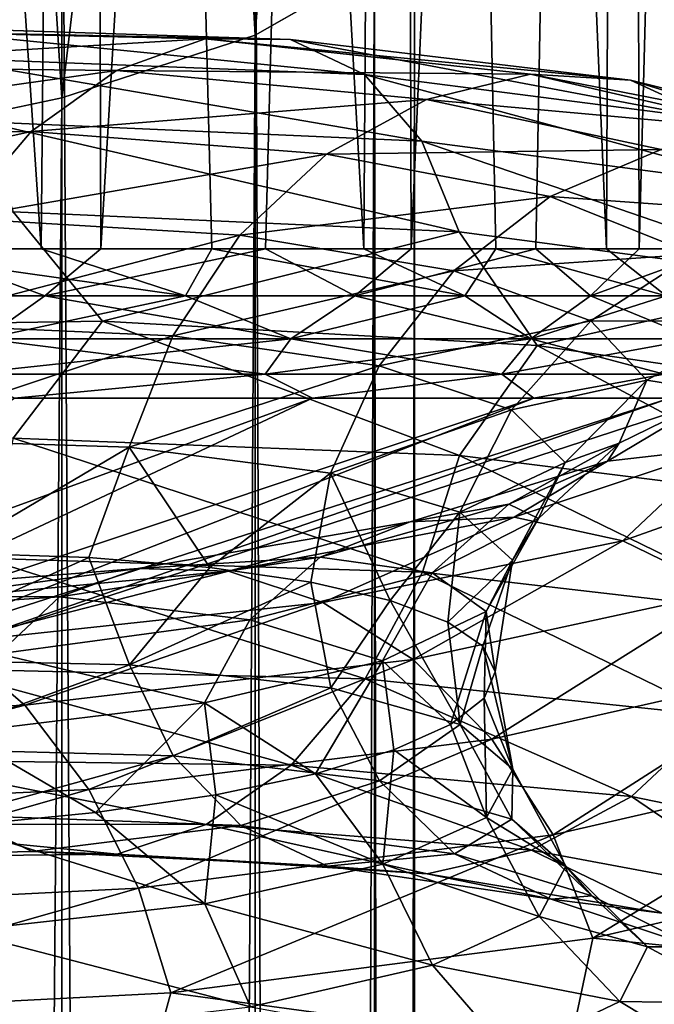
# Model space of a CAD drawing. Header units: metres. Extents: x -40 to 117, y -433 to 89.
# Tile 229 of 256: x 10.55 to 14.49, y -129.7 to -123.58. Entities that reach past the tile are written whole.
import ezdxf

# ---------------------------------------------------------------- set-up
doc = ezdxf.new("R2010")
doc.units = ezdxf.units.M
doc.layers.add('solid_506114_24501146_02', color=7, linetype='CONTINUOUS')

msp = doc.modelspace()

# ---------------------------------------------------------------- linework, layer by layer
at = {"layer": 'solid_506114_24501146_02'}
for points in [[(10.679726, -125.00428, 395.233582), (10.960139, -94.300003, 394.960175), (8.61132, -94.300003, 396.887787)], [(9.514337, -125.00428, 396.236328), (10.679726, -125.00428, 395.233582), (8.61132, -94.300003, 396.887787)], [(8.692582, -125.00428, 371.16687), (8.61132, -94.300003, 371.112213), (10.960139, -94.300003, 373.039825)], [(9.921135, -125.00428, 372.091125), (8.692582, -125.00428, 371.16687), (10.960139, -94.300003, 373.039825)], [(11.052084, -125.00428, 373.132538), (9.921135, -125.00428, 372.091125), (10.960139, -94.300003, 373.039825)], [(10.679726, -125.00428, 395.233582), (11.740047, -125.00428, 394.120331), (10.960139, -94.300003, 394.960175)], [(12.684867, -125.00428, 392.907532), (12.887769, -94.300003, 392.611359), (10.960139, -94.300003, 394.960175)], [(11.740047, -125.00428, 394.120331), (12.684867, -125.00428, 392.907532), (10.960139, -94.300003, 394.960175)], [(11.052084, -125.00428, 373.132538), (10.960139, -94.300003, 373.039825), (12.887768, -94.300003, 375.388641)], [(12.074302, -125.00428, 374.280884), (11.052084, -125.00428, 373.132538), (12.887768, -94.300003, 375.388641)], [(12.977732, -125.00428, 375.524841), (12.074302, -125.00428, 374.280884), (12.887768, -94.300003, 375.388641)], [(12.684867, -125.00428, 392.907532), (13.504894, -125.00428, 391.607086), (12.887769, -94.300003, 392.611359)], [(12.977732, -125.00428, 375.524841), (12.887768, -94.300003, 375.388641), (14.320136, -94.300003, 378.06842)], [(14.19206, -125.00428, 390.231812), (14.320136, -94.300003, 389.93158), (12.887769, -94.300003, 392.611359)], [(13.504894, -125.00428, 391.607086), (14.19206, -125.00428, 390.231812), (12.887769, -94.300003, 392.611359)], [(13.753486, -125.00428, 376.852173), (12.977732, -125.00428, 375.524841), (14.320136, -94.300003, 378.06842)], [(14.393932, -125.00428, 378.249817), (13.753486, -125.00428, 376.852173), (14.320136, -94.300003, 378.06842)], [(14.19206, -125.00428, 390.231812), (14.739602, -125.00428, 388.795227), (14.320136, -94.300003, 389.93158)], [(15.142136, -125.00428, 387.311462), (15.202174, -94.300003, 387.023895), (14.320136, -94.300003, 389.93158)], [(14.739602, -125.00428, 388.795227), (15.142136, -125.00428, 387.311462), (14.320136, -94.300003, 389.93158)], [(14.393932, -125.00428, 378.249817), (14.320136, -94.300003, 378.06842), (15.202174, -94.300003, 380.976105)], [(14.892771, -125.00428, 379.704041), (14.393932, -125.00428, 378.249817), (15.202174, -94.300003, 380.976105)], [(12.010434, -123.678047, 235.284348), (11.637123, -117.120247, 233.749664), (12.503734, -117.026871, 235.984695)], [(12.750209, -123.25457, 237.686005), (12.010434, -123.678047, 235.284348), (12.503734, -117.026871, 235.984695)], [(10.809105, -124.068329, 233.070969), (10.374224, -117.205383, 231.711792), (11.637123, -117.120247, 233.749664)], [(12.010434, -123.678047, 235.284348), (10.809105, -124.068329, 233.070969), (11.637123, -117.120247, 233.749664)], [(10.809105, -124.068329, 233.070969), (9.192389, -124.410408, 231.13092), (10.374224, -117.205383, 231.711792)], [(10.809105, -316.35498, 281.643951), (10.809105, -121.560013, 247.296341), (9.192389, -121.217926, 249.236389)], [(9.192389, -316.012909, 283.583984), (10.809105, -316.35498, 281.643951), (9.192389, -121.217926, 249.236389)], [(12.010434, -316.74527, 279.430573), (12.010434, -121.950287, 245.082962), (10.809105, -121.560013, 247.296341)], [(10.809105, -316.35498, 281.643951), (12.010434, -316.74527, 279.430573), (10.809105, -121.560013, 247.296341)], [(12.750209, -317.168732, 277.0289), (12.750209, -122.373764, 242.68129), (12.010434, -121.950287, 245.082962)], [(12.010434, -316.74527, 279.430573), (12.750209, -317.168732, 277.0289), (12.010434, -121.950287, 245.082962)], [(13, -317.609131, 274.53125), (13, -122.814171, 240.183655), (12.750209, -122.373764, 242.68129)], [(12.750209, -317.168732, 277.0289), (13, -317.609131, 274.53125), (12.750209, -122.373764, 242.68129)], [(12.750209, -318.04953, 272.03363), (12.750209, -123.25457, 237.686005), (13, -122.814171, 240.183655)], [(13, -317.609131, 274.53125), (12.750209, -318.04953, 272.03363), (13, -122.814171, 240.183655)], [(12.010434, -318.473022, 269.631958), (12.010434, -123.678047, 235.284348), (12.750209, -123.25457, 237.686005)], [(12.750209, -318.04953, 272.03363), (12.010434, -318.473022, 269.631958), (12.750209, -123.25457, 237.686005)], [(9.257692, -123.645798, 993.620361), (9.67621, -123.621429, 994.277649), (12.228808, -123.704956, 992.085632)], [(9.67621, -123.621429, 994.277649), (10.039772, -123.818047, 994.928467), (12.688278, -123.922974, 992.662292)], [(12.228808, -123.704956, 992.085632), (9.67621, -123.621429, 994.277649), (12.688278, -123.922974, 992.662292)], [(8.820664, -123.873169, 993.008606), (9.257692, -123.645798, 993.620361), (11.699885, -123.701744, 991.513611)], [(11.699885, -123.701744, 991.513611), (9.257692, -123.645798, 993.620361), (12.228808, -123.704956, 992.085632)], [(10.809105, -318.863312, 267.418579), (10.809105, -124.068329, 233.070969), (12.010434, -123.678047, 235.284348)], [(12.010434, -318.473022, 269.631958), (10.809105, -318.863312, 267.418579), (12.010434, -123.678047, 235.284348)], [(11.147569, -123.898109, 990.990784), (8.820664, -123.873169, 993.008606), (11.699885, -123.701744, 991.513611)], [(11.147569, -123.898109, 990.990784), (11.699885, -123.701744, 991.513611), (13.720885, -123.920593, 989.011353)], [(11.699885, -123.701744, 991.513611), (12.228808, -123.704956, 992.085632), (14.341173, -123.958328, 989.480225)], [(13.720885, -123.920593, 989.011353), (11.699885, -123.701744, 991.513611), (14.341173, -123.958328, 989.480225)], [(12.228808, -123.704956, 992.085632), (12.688278, -123.922974, 992.662292), (14.880011, -124.203278, 989.966858)], [(14.341173, -123.958328, 989.480225), (12.228808, -123.704956, 992.085632), (14.880011, -124.203278, 989.966858)], [(10.039772, -123.818047, 994.928467), (10.32263, -124.217171, 995.523987), (13.045754, -124.335732, 993.19989)], [(12.688278, -123.922974, 992.662292), (10.039772, -123.818047, 994.928467), (13.045754, -124.335732, 993.19989)], [(8.402482, -124.282471, 992.49408), (8.820664, -123.873169, 993.008606), (11.147569, -123.898109, 990.990784)], [(10.619069, -124.275887, 990.56134), (8.402482, -124.282471, 992.49408), (11.147569, -123.898109, 990.990784)], [(10.619069, -124.275887, 990.56134), (11.147569, -123.898109, 990.990784), (13.073163, -124.0783, 988.596008)], [(13.073163, -124.0783, 988.596008), (11.147569, -123.898109, 990.990784), (13.720885, -123.920593, 989.011353)], [(12.688278, -123.922974, 992.662292), (13.045754, -124.335732, 993.19989), (15.299235, -124.633415, 990.434021)], [(14.880011, -124.203278, 989.966858), (12.688278, -123.922974, 992.662292), (15.299235, -124.633415, 990.434021)], [(13.073163, -124.0783, 988.596008), (13.720885, -123.920593, 989.011353), (15.250349, -124.27494, 986.197021)], [(13.720885, -123.920593, 989.011353), (14.341173, -123.958328, 989.480225), (15.93978, -124.352982, 986.548584)], [(15.250349, -124.27494, 986.197021), (13.720885, -123.920593, 989.011353), (15.93978, -124.352982, 986.548584)], [(14.341173, -123.958328, 989.480225), (14.880011, -124.203278, 989.966858), (16.538681, -124.629486, 986.932739)], [(15.93978, -124.352982, 986.548584), (14.341173, -123.958328, 989.480225), (16.538681, -124.629486, 986.932739)], [(9.192389, -319.205383, 265.478516), (9.192389, -124.410408, 231.13092), (10.809105, -124.068329, 233.070969)], [(10.809105, -318.863312, 267.418579), (9.192389, -319.205383, 265.478516), (10.809105, -124.068329, 233.070969)], [(12.453373, -124.416878, 988.269287), (10.619069, -124.275887, 990.56134), (13.073163, -124.0783, 988.596008)], [(12.453373, -124.416878, 988.269287), (13.073163, -124.0783, 988.596008), (14.530426, -124.387627, 985.903809)], [(14.530426, -124.387627, 985.903809), (13.073163, -124.0783, 988.596008), (15.250349, -124.27494, 986.197021)], [(10.32263, -124.217171, 995.523987), (10.505987, -124.775856, 996.017395), (13.277482, -124.89962, 993.655518)], [(13.045754, -124.335732, 993.19989), (10.32263, -124.217171, 995.523987), (13.277482, -124.89962, 993.655518)], [(8.039555, -124.850914, 992.125732), (8.402482, -124.282471, 992.49408), (10.619069, -124.275887, 990.56134)], [(10.160401, -124.815102, 990.266846), (8.039555, -124.850914, 992.125732), (10.619069, -124.275887, 990.56134)], [(10.160401, -124.815102, 990.266846), (10.619069, -124.275887, 990.56134), (12.453373, -124.416878, 988.269287)], [(13.045754, -124.335732, 993.19989), (13.277482, -124.89962, 993.655518), (15.570992, -125.204224, 990.843445)], [(15.299235, -124.633415, 990.434021), (13.045754, -124.335732, 993.19989), (15.570992, -125.204224, 990.843445)], [(11.915476, -124.919876, 988.063904), (10.160401, -124.815102, 990.266846), (12.453373, -124.416878, 988.269287)], [(11.915476, -124.919876, 988.063904), (12.453373, -124.416878, 988.269287), (13.841548, -124.680641, 985.693665)], [(13.841548, -124.680641, 985.693665), (12.453373, -124.416878, 988.269287), (14.530426, -124.387627, 985.903809)], [(13.841548, -124.680641, 985.693665), (14.530426, -124.387627, 985.903809), (15.465099, -124.795135, 983.003235)], [(13.243691, -125.141617, 985.589355), (11.915476, -124.919876, 988.063904), (13.841548, -124.680641, 985.693665)], [(13.243691, -125.141617, 985.589355), (13.841548, -124.680641, 985.693665), (14.731909, -125.037788, 982.919434)], [(14.731909, -125.037788, 982.919434), (13.841548, -124.680641, 985.693665), (15.465099, -124.795135, 983.003235)], [(10.505987, -124.775856, 996.017395), (7.984943, -125.501244, 997.923462), (11.061965, -125.455254, 996.002991)], [(13.277482, -124.89962, 993.655518), (10.505987, -124.775856, 996.017395), (11.061965, -125.455254, 996.002991)], [(9.80395, -125.471535, 990.124878), (10.160401, -124.815102, 990.266846), (11.915476, -124.919876, 988.063904)], [(11.497453, -125.545799, 987.991089), (9.80395, -125.471535, 990.124878), (11.915476, -124.919876, 988.063904)], [(13.277482, -124.89962, 993.655518), (11.061965, -125.455254, 996.002991), (13.760422, -125.605057, 993.565674)], [(11.497453, -125.545799, 987.991089), (11.915476, -124.919876, 988.063904), (13.243691, -125.141617, 985.589355)], [(15.570992, -125.204224, 990.843445), (13.277482, -124.89962, 993.655518), (13.760422, -125.605057, 993.565674)], [(8.389414, -125.297379, 371.018921), (9.921135, -125.00428, 372.091125), (10.704, -125.297379, 372.850342)], [(11.57678, -125.297379, 394.24054), (9.514337, -125.00428, 396.236328), (9.419094, -125.297379, 396.254425)], [(11.57678, -125.297379, 394.24054), (10.679726, -125.00428, 395.233582), (9.514337, -125.00428, 396.236328)], [(10.704, -125.297379, 372.850342), (9.921135, -125.00428, 372.091125), (11.052084, -125.00428, 373.132538)], [(11.57678, -125.297379, 394.24054), (11.740047, -125.00428, 394.120331), (10.679726, -125.00428, 395.233582)], [(10.704, -125.297379, 372.850342), (11.052084, -125.00428, 373.132538), (12.074302, -125.00428, 374.280884)], [(10.704, -125.297379, 372.850342), (12.074302, -125.00428, 374.280884), (12.628252, -125.297379, 375.088348)], [(13.312306, -125.297379, 391.85321), (11.740047, -125.00428, 394.120331), (11.57678, -125.297379, 394.24054)], [(13.312306, -125.297379, 391.85321), (12.684867, -125.00428, 392.907532), (11.740047, -125.00428, 394.120331)], [(12.628252, -125.297379, 375.088348), (12.074302, -125.00428, 374.280884), (12.977732, -125.00428, 375.524841)], [(12.628252, -125.297379, 375.088348), (12.977732, -125.00428, 375.524841), (13.753486, -125.00428, 376.852173)], [(12.628252, -125.297379, 375.088348), (13.753486, -125.00428, 376.852173), (14.092004, -125.297379, 377.651306)], [(13.312306, -125.297379, 391.85321), (13.504894, -125.00428, 391.607086), (12.684867, -125.00428, 392.907532)], [(14.095595, -125.452377, 982.924438), (13.243691, -125.141617, 985.589355), (14.731909, -125.037788, 982.919434)], [(14.562387, -125.297379, 389.179504), (13.504894, -125.00428, 391.607086), (13.312306, -125.297379, 391.85321)], [(14.562387, -125.297379, 389.179504), (14.19206, -125.00428, 390.231812), (13.504894, -125.00428, 391.607086)], [(14.092004, -125.297379, 377.651306), (13.753486, -125.00428, 376.852173), (14.393932, -125.00428, 378.249817)], [(14.092004, -125.297379, 377.651306), (14.393932, -125.00428, 378.249817), (14.892771, -125.00428, 379.704041)], [(14.092004, -125.297379, 377.651306), (14.892771, -125.00428, 379.704041), (15.041877, -125.297379, 380.44577)], [(14.095595, -125.452377, 982.924438), (14.731909, -125.037788, 982.919434), (15.09401, -125.455093, 980.038025)], [(14.562387, -125.297379, 389.179504), (14.739602, -125.00428, 388.795227), (14.19206, -125.00428, 390.231812)], [(12.779072, -125.732262, 985.594971), (11.497453, -125.545799, 987.991089), (13.243691, -125.141617, 985.589355)], [(12.779072, -125.732262, 985.594971), (13.243691, -125.141617, 985.589355), (14.095595, -125.452377, 982.924438)], [(15.570992, -125.204224, 990.843445), (13.760422, -125.605057, 993.565674), (15.965645, -125.927811, 990.701233)], [(10.326422, -125.56498, 372.672455), (8.389414, -125.297379, 371.018921), (10.704, -125.297379, 372.850342)], [(10.326422, -125.56498, 395.327545), (11.57678, -125.297379, 394.24054), (9.419094, -125.297379, 396.254425)], [(10.326422, -125.56498, 395.327545), (12.232026, -125.56498, 393.237183), (11.57678, -125.297379, 394.24054)], [(12.232026, -125.56498, 374.762817), (10.326422, -125.56498, 372.672455), (10.704, -125.297379, 372.850342)], [(12.232026, -125.56498, 374.762817), (10.704, -125.297379, 372.850342), (12.628252, -125.297379, 375.088348)], [(12.232026, -125.56498, 393.237183), (13.312306, -125.297379, 391.85321), (11.57678, -125.297379, 394.24054)], [(12.232026, -125.56498, 393.237183), (13.721083, -125.56498, 390.832275), (13.312306, -125.297379, 391.85321)], [(13.721083, -125.56498, 377.167725), (12.232026, -125.56498, 374.762817), (12.628252, -125.297379, 375.088348)], [(13.721083, -125.56498, 377.167725), (12.628252, -125.297379, 375.088348), (14.092004, -125.297379, 377.651306)], [(13.721083, -125.56498, 390.832275), (14.562387, -125.297379, 389.179504), (13.312306, -125.297379, 391.85321)], [(13.721083, -125.56498, 390.832275), (14.742885, -125.56498, 388.194702), (14.562387, -125.297379, 389.179504)], [(14.742885, -125.56498, 379.805298), (13.721083, -125.56498, 377.167725), (14.092004, -125.297379, 377.651306)], [(14.742885, -125.56498, 379.805298), (14.092004, -125.297379, 377.651306), (15.041877, -125.297379, 380.44577)], [(11.061965, -125.455254, 996.002991), (7.984943, -125.501244, 997.923462), (10.507128, -126.18119, 996.519775)], [(9.573461, -126.185989, 990.137878), (9.80395, -125.471535, 990.124878), (11.497453, -125.545799, 987.991089)], [(11.061965, -125.455254, 996.002991), (10.507128, -126.18119, 996.519775), (13.278923, -126.288681, 994.156921)], [(13.760422, -125.605057, 993.565674), (11.061965, -125.455254, 996.002991), (13.278923, -126.288681, 994.156921)], [(13.601089, -126.004143, 983.014832), (12.779072, -125.732262, 985.594971), (14.095595, -125.452377, 982.924438)], [(13.601089, -126.004143, 983.014832), (14.095595, -125.452377, 982.924438), (14.442057, -125.820541, 980.15686)], [(14.442057, -125.820541, 980.15686), (14.095595, -125.452377, 982.924438), (15.09401, -125.455093, 980.038025)], [(14.442057, -125.820541, 980.15686), (15.09401, -125.455093, 980.038025), (14.913781, -125.896255, 977.145569)], [(11.227149, -126.237648, 988.048889), (9.573461, -126.185989, 990.137878), (11.497453, -125.545799, 987.991089)], [(10.191054, -125.783226, 372.820953), (10.326422, -125.56498, 372.672455), (12.232026, -125.56498, 374.762817)], [(12.071677, -125.783226, 374.883881), (10.191054, -125.783226, 372.820953), (12.232026, -125.56498, 374.762817)], [(10.191054, -125.783226, 395.179047), (12.071677, -125.783226, 393.116119), (10.326422, -125.56498, 395.327545)], [(12.071677, -125.783226, 393.116119), (12.232026, -125.56498, 393.237183), (10.326422, -125.56498, 395.327545)], [(11.227149, -126.237648, 988.048889), (11.497453, -125.545799, 987.991089), (12.779072, -125.732262, 985.594971)], [(12.071677, -125.783226, 374.883881), (12.232026, -125.56498, 374.762817), (13.721083, -125.56498, 377.167725)], [(13.541215, -125.783226, 377.257263), (12.071677, -125.783226, 374.883881), (13.721083, -125.56498, 377.167725)], [(12.071677, -125.783226, 393.116119), (13.541215, -125.783226, 390.742737), (12.232026, -125.56498, 393.237183)], [(13.541215, -125.783226, 390.742737), (13.721083, -125.56498, 390.832275), (12.232026, -125.56498, 393.237183)], [(13.541215, -125.783226, 377.257263), (13.721083, -125.56498, 377.167725), (14.742885, -125.56498, 379.805298)], [(14.549623, -125.783226, 379.860291), (13.541215, -125.783226, 377.257263), (14.742885, -125.56498, 379.805298)], [(13.541215, -125.783226, 390.742737), (14.549623, -125.783226, 388.139709), (13.721083, -125.56498, 390.832275)], [(14.549623, -125.783226, 388.139709), (14.742885, -125.56498, 388.194702), (13.721083, -125.56498, 390.832275)], [(13.760422, -125.605057, 993.565674), (13.278923, -126.288681, 994.156921), (15.572681, -126.573914, 991.342529)], [(15.965645, -125.927811, 990.701233), (13.760422, -125.605057, 993.565674), (15.572681, -126.573914, 991.342529)], [(12.478637, -126.398056, 985.703247), (11.227149, -126.237648, 988.048889), (12.779072, -125.732262, 985.594971)], [(12.478637, -126.398056, 985.703247), (12.779072, -125.732262, 985.594971), (13.601089, -126.004143, 983.014832)], [(10.191054, -125.783226, 395.179047), (10.515925, -125.932594, 394.515961), (12.071677, -125.783226, 393.116119)], [(12.071677, -125.783226, 374.883881), (10.515921, -125.932594, 373.484039), (10.191054, -125.783226, 372.820953)], [(12.071677, -125.783226, 374.883881), (12.365429, -125.932594, 375.73764), (10.515921, -125.932594, 373.484039)], [(12.071677, -125.783226, 393.116119), (10.515925, -125.932594, 394.515961), (12.365432, -125.932594, 392.26236)], [(12.071677, -125.783226, 393.116119), (12.365432, -125.932594, 392.26236), (13.541215, -125.783226, 390.742737)], [(13.541215, -125.783226, 377.257263), (12.365429, -125.932594, 375.73764), (12.071677, -125.783226, 374.883881)], [(13.541215, -125.783226, 377.257263), (13.739739, -125.932594, 378.308777), (12.365429, -125.932594, 375.73764)], [(13.541215, -125.783226, 390.742737), (12.365432, -125.932594, 392.26236), (13.739741, -125.932594, 389.691193)], [(13.541215, -125.783226, 390.742737), (13.739741, -125.932594, 389.691193), (14.549623, -125.783226, 388.139709)], [(14.549623, -125.783226, 379.860291), (13.739739, -125.932594, 378.308777), (13.541215, -125.783226, 377.257263)], [(13.935395, -126.331169, 980.335388), (13.601089, -126.004143, 983.014832), (14.442057, -125.820541, 980.15686)], [(14.549623, -125.783226, 379.860291), (14.586035, -125.932594, 381.098633), (13.739739, -125.932594, 378.308777)], [(14.549623, -125.783226, 388.139709), (13.739741, -125.932594, 389.691193), (14.586037, -125.932594, 386.901337)], [(13.935395, -126.331169, 980.335388), (14.442057, -125.820541, 980.15686), (14.269611, -126.211533, 977.37854)], [(14.269611, -126.211533, 977.37854), (14.442057, -125.820541, 980.15686), (14.913781, -125.896255, 977.145569)], [(14.198238, -126.324081, 974.336731), (14.913781, -125.896255, 977.145569), (14.904868, -126.243286, 974.02948)], [(14.269611, -126.211533, 977.37854), (14.913781, -125.896255, 977.145569), (14.198238, -126.324081, 974.336731)], [(8.019754, -127.516991, 390.056244), (12.365432, -125.932594, 392.26236), (10.515925, -125.932594, 394.515961)], [(8.019754, -127.516991, 390.056244), (8.996034, -127.516991, 388.479492), (12.365432, -125.932594, 392.26236)], [(8.019754, -127.516991, 377.943756), (10.515921, -125.932594, 373.484039), (12.365429, -125.932594, 375.73764)], [(8.996034, -127.516991, 379.520508), (8.019754, -127.516991, 377.943756), (12.365429, -125.932594, 375.73764)], [(8.996034, -127.516991, 388.479492), (13.739741, -125.932594, 389.691193), (12.365432, -125.932594, 392.26236)], [(8.996034, -127.516991, 388.479492), (9.665964, -127.516991, 386.750214), (13.739741, -125.932594, 389.691193)], [(8.996034, -127.516991, 379.520508), (12.365429, -125.932594, 375.73764), (13.739739, -125.932594, 378.308777)], [(9.665964, -127.516991, 381.249786), (8.996034, -127.516991, 379.520508), (13.739739, -125.932594, 378.308777)], [(9.665964, -127.516991, 386.750214), (14.586037, -125.932594, 386.901337), (13.739741, -125.932594, 389.691193)], [(9.665964, -127.516991, 386.750214), (10.006731, -127.516991, 384.927246), (14.586037, -125.932594, 386.901337)], [(9.665964, -127.516991, 381.249786), (13.739739, -125.932594, 378.308777), (14.586035, -125.932594, 381.098633)], [(10.006731, -127.516991, 383.072754), (9.665964, -127.516991, 381.249786), (14.586035, -125.932594, 381.098633)], [(10.006731, -127.516991, 384.927246), (14.871795, -125.932594, 384), (14.586037, -125.932594, 386.901337)], [(10.006731, -127.516991, 383.072754), (14.586035, -125.932594, 381.098633), (14.871795, -125.932594, 384)], [(10.006731, -127.516991, 384.927246), (10.006731, -127.516991, 383.072754), (14.871795, -125.932594, 384)], [(13.281328, -126.641319, 983.177673), (12.478637, -126.398056, 985.703247), (13.601089, -126.004143, 983.014832)], [(13.281328, -126.641319, 983.177673), (13.601089, -126.004143, 983.014832), (13.935395, -126.331169, 980.335388)], [(11.227149, -126.237648, 988.048889), (10.114523, -126.892891, 989.607666), (9.573461, -126.185989, 990.137878)], [(10.507128, -126.18119, 996.519775), (10.324749, -126.926239, 996.492371), (13.048433, -127.013901, 994.166443)], [(13.278923, -126.288681, 994.156921), (10.507128, -126.18119, 996.519775), (13.048433, -127.013901, 994.166443)], [(11.227149, -126.237648, 988.048889), (10.977479, -126.922272, 988.464966), (10.114523, -126.892891, 989.607666)], [(11.227149, -126.237648, 988.048889), (11.727574, -126.98407, 987.24054), (10.977479, -126.922272, 988.464966)], [(12.478637, -126.398056, 985.703247), (11.727574, -126.98407, 987.24054), (11.227149, -126.237648, 988.048889)], [(13.584975, -126.589951, 974.680176), (14.269611, -126.211533, 977.37854), (14.198238, -126.324081, 974.336731)], [(13.769, -126.680222, 977.645447), (14.269611, -126.211533, 977.37854), (13.584975, -126.589951, 974.680176)], [(13.618725, -126.670891, 971.278442), (14.904868, -126.243286, 974.02948), (14.293478, -126.819283, 970.904724)], [(14.198238, -126.324081, 974.336731), (14.904868, -126.243286, 974.02948), (13.618725, -126.670891, 971.278442)], [(13.769, -126.680222, 977.645447), (13.935395, -126.331169, 980.335388), (14.269611, -126.211533, 977.37854)], [(14.904868, -126.243286, 974.02948), (15.643344, -126.340973, 973.780334), (14.293478, -126.819283, 970.904724)], [(12.97307, -126.700645, 971.704529), (14.198238, -126.324081, 974.336731), (13.618725, -126.670891, 971.278442)], [(13.584975, -126.589951, 974.680176), (14.198238, -126.324081, 974.336731), (12.97307, -126.700645, 971.704529)], [(13.278923, -126.288681, 994.156921), (13.048433, -127.013901, 994.166443), (15.302378, -127.274788, 991.396301)], [(15.572681, -126.573914, 991.342529), (13.278923, -126.288681, 994.156921), (15.302378, -127.274788, 991.396301)], [(13.607776, -126.938133, 980.554932), (13.281328, -126.641319, 983.177673), (13.935395, -126.331169, 980.335388)], [(13.607776, -126.938133, 980.554932), (13.935395, -126.331169, 980.335388), (13.769, -126.680222, 977.645447)], [(14.293478, -126.819283, 970.904724), (15.643344, -126.340973, 973.780334), (14.939651, -127.132027, 970.61499)], [(12.478637, -126.398056, 985.703247), (12.354555, -127.074364, 985.948914), (11.727574, -126.98407, 987.24054)], [(12.478637, -126.398056, 985.703247), (12.84866, -127.188683, 984.607178), (12.354555, -127.074364, 985.948914)], [(13.281328, -126.641319, 983.177673), (12.84866, -127.188683, 984.607178), (12.478637, -126.398056, 985.703247)], [(12.412726, -126.919678, 972.150818), (13.584975, -126.589951, 974.680176), (12.97307, -126.700645, 971.704529)], [(13.108382, -127.01738, 975.032654), (13.584975, -126.589951, 974.680176), (12.412726, -126.919678, 972.150818)], [(13.108382, -127.01738, 975.032654), (13.769, -126.680222, 977.645447), (13.584975, -126.589951, 974.680176)], [(11.843236, -127.006531, 968.801941), (13.618725, -126.670891, 971.278442), (12.43002, -127.201035, 968.317383)], [(12.97307, -126.700645, 971.704529), (13.618725, -126.670891, 971.278442), (11.843236, -127.006531, 968.801941)], [(13.618725, -126.670891, 971.278442), (14.293478, -126.819283, 970.904724), (12.43002, -127.201035, 968.317383)], [(13.281328, -126.641319, 983.177673), (13.206234, -127.323051, 983.222961), (12.84866, -127.188683, 984.607178)], [(13.445292, -127.256439, 977.921814), (13.769, -126.680222, 977.645447), (13.108382, -127.01738, 975.032654)], [(13.607776, -126.938133, 980.554932), (13.206234, -127.323051, 983.222961), (13.281328, -126.641319, 983.177673)], [(13.445292, -127.256439, 977.921814), (13.607776, -126.938133, 980.554932), (13.769, -126.680222, 977.645447)], [(11.281755, -126.989891, 969.333862), (12.97307, -126.700645, 971.704529), (11.843236, -127.006531, 968.801941)], [(12.412726, -126.919678, 972.150818), (12.97307, -126.700645, 971.704529), (11.281755, -126.989891, 969.333862)], [(12.43002, -127.201035, 968.317383), (14.293478, -126.819283, 970.904724), (12.991951, -127.555344, 967.921021)], [(14.293478, -126.819283, 970.904724), (14.939651, -127.132027, 970.61499), (12.991951, -127.555344, 967.921021)], [(9.574902, -127.550674, 990.630432), (10.114523, -126.892891, 989.607666), (10.977479, -126.922272, 988.464966)], [(11.228839, -127.587982, 988.540894), (9.574902, -127.550674, 990.630432), (10.977479, -126.922272, 988.464966)], [(10.324749, -126.926239, 996.492371), (10.042703, -127.612778, 996.284851), (12.691982, -127.6754, 994.016541)], [(13.048433, -127.013901, 994.166443), (10.324749, -126.926239, 996.492371), (12.691982, -127.6754, 994.016541)], [(10.794464, -127.166374, 969.871765), (12.412726, -126.919678, 972.150818), (11.281755, -126.989891, 969.333862)], [(11.977259, -127.308022, 972.583008), (12.412726, -126.919678, 972.150818), (10.794464, -127.166374, 969.871765)], [(11.228839, -127.587982, 988.540894), (10.977479, -126.922272, 988.464966), (11.727574, -126.98407, 987.24054)], [(11.977259, -127.308022, 972.583008), (13.108382, -127.01738, 975.032654), (12.412726, -126.919678, 972.150818)], [(13.607776, -126.938133, 980.554932), (13.424108, -127.472542, 981.810669), (13.206234, -127.323051, 983.222961)], [(13.607776, -126.938133, 980.554932), (13.499752, -127.631477, 980.390137), (13.424108, -127.472542, 981.810669)], [(13.445292, -127.256439, 977.921814), (13.499752, -127.631477, 980.390137), (13.607776, -126.938133, 980.554932)], [(9.18595, -127.158035, 967.300964), (11.281755, -126.989891, 969.333862), (9.643125, -127.214661, 966.680054)], [(10.794464, -127.166374, 969.871765), (11.281755, -126.989891, 969.333862), (9.18595, -127.158035, 967.300964)], [(11.281755, -126.989891, 969.333862), (11.843236, -127.006531, 968.801941), (9.643125, -127.214661, 966.680054)], [(11.228839, -127.587982, 988.540894), (11.727574, -126.98407, 987.24054), (12.354555, -127.074364, 985.948914)], [(9.643125, -127.214661, 966.680054), (11.843236, -127.006531, 968.801941), (10.120903, -127.448914, 966.102234)], [(11.843236, -127.006531, 968.801941), (12.43002, -127.201035, 968.317383), (10.120903, -127.448914, 966.102234)], [(12.800205, -127.563385, 975.364014), (13.108382, -127.01738, 975.032654), (11.977259, -127.308022, 972.583008)], [(13.048433, -127.013901, 994.166443), (12.691982, -127.6754, 994.016541), (14.884355, -127.90538, 991.315613)], [(12.800205, -127.563385, 975.364014), (13.445292, -127.256439, 977.921814), (13.108382, -127.01738, 975.032654)], [(15.302378, -127.274788, 991.396301), (13.048433, -127.013901, 994.166443), (14.884355, -127.90538, 991.315613)], [(12.480515, -127.732269, 986.193909), (11.228839, -127.587982, 988.540894), (12.354555, -127.074364, 985.948914)], [(12.480515, -127.732269, 986.193909), (12.354555, -127.074364, 985.948914), (12.84866, -127.188683, 984.607178)], [(8.789183, -127.297844, 967.916077), (10.794464, -127.166374, 969.871765), (9.18595, -127.158035, 967.300964)], [(10.41577, -127.519218, 970.375061), (10.794464, -127.166374, 969.871765), (8.789183, -127.297844, 967.916077)], [(10.41577, -127.519218, 970.375061), (11.977259, -127.308022, 972.583008), (10.794464, -127.166374, 969.871765)], [(12.991951, -127.555344, 967.921021), (14.939651, -127.132027, 970.61499), (13.480094, -128.049973, 967.651428)], [(14.939651, -127.132027, 970.61499), (15.500975, -127.593712, 970.438477), (13.480094, -128.049973, 967.651428)], [(10.120903, -127.448914, 966.102234), (12.43002, -127.201035, 968.317383), (10.578444, -127.839073, 965.616333)], [(12.43002, -127.201035, 968.317383), (12.991951, -127.555344, 967.921021), (10.578444, -127.839073, 965.616333)], [(13.283328, -127.958168, 983.666321), (12.480515, -127.732269, 986.193909), (12.84866, -127.188683, 984.607178)], [(13.283328, -127.958168, 983.666321), (12.84866, -127.188683, 984.607178), (13.206234, -127.323051, 983.222961)], [(12.800205, -127.563385, 975.364014), (13.222157, -127.958382, 977.567444), (13.445292, -127.256439, 977.921814)], [(13.445292, -127.256439, 977.921814), (13.222157, -127.958382, 977.567444), (13.432323, -127.794937, 978.9729)], [(13.445292, -127.256439, 977.921814), (13.432323, -127.794937, 978.9729), (13.499752, -127.631477, 980.390137)], [(11.695674, -127.825439, 972.965576), (11.977259, -127.308022, 972.583008), (10.41577, -127.519218, 970.375061)], [(11.695674, -127.825439, 972.965576), (12.800205, -127.563385, 975.364014), (11.977259, -127.308022, 972.583008)], [(13.283328, -127.958168, 983.666321), (13.206234, -127.323051, 983.222961), (13.424108, -127.472542, 981.810669)], [(10.120903, -127.448914, 966.102234), (10.578444, -127.839073, 965.616333), (7.784369, -127.948921, 963.774109)], [(13.609824, -128.236954, 981.041199), (13.283328, -127.958168, 983.666321), (13.424108, -127.472542, 981.810669)], [(13.609824, -128.236954, 981.041199), (13.424108, -127.472542, 981.810669), (13.499752, -127.631477, 980.390137)], [(9.806629, -128.108521, 991.076538), (9.574902, -127.550674, 990.630432), (11.228839, -127.587982, 988.540894)], [(10.170896, -128.010696, 970.803406), (11.695674, -127.825439, 972.965576), (10.41577, -127.519218, 970.375061)], [(11.500595, -128.154465, 988.941467), (9.806629, -128.108521, 991.076538), (11.228839, -127.587982, 988.540894)], [(10.578444, -127.839073, 965.616333), (12.991951, -127.555344, 967.921021), (10.975905, -128.362137, 965.268555)], [(12.991951, -127.555344, 967.921021), (13.480094, -128.049973, 967.651428), (10.975905, -128.362137, 965.268555)], [(11.500595, -128.154465, 988.941467), (11.228839, -127.587982, 988.540894), (12.480515, -127.732269, 986.193909)], [(11.695674, -127.825439, 972.965576), (12.383715, -128.264511, 974.843994), (12.800205, -127.563385, 975.364014)], [(12.800205, -127.563385, 975.364014), (12.383715, -128.264511, 974.843994), (12.871055, -128.116943, 976.184387)], [(12.800205, -127.563385, 975.364014), (12.871055, -128.116943, 976.184387), (13.222157, -127.958382, 977.567444)], [(13.480094, -128.049973, 967.651428), (15.500975, -127.593712, 970.438477), (13.859879, -128.644699, 967.524536)], [(15.500975, -127.593712, 970.438477), (15.937695, -128.166504, 970.384766), (13.859879, -128.644699, 967.524536)], [(10.042703, -127.612778, 996.284851), (9.679775, -128.177933, 995.906372), (12.233315, -128.212219, 993.712341)], [(12.691982, -127.6754, 994.016541), (10.042703, -127.612778, 996.284851), (12.233315, -128.212219, 993.712341)], [(13.609824, -128.236954, 981.041199), (13.499752, -127.631477, 980.390137), (13.432323, -127.794937, 978.9729)], [(12.782563, -128.309113, 986.542419), (11.500595, -128.154465, 988.941467), (12.480515, -127.732269, 986.193909)], [(12.691982, -127.6754, 994.016541), (12.233315, -128.212219, 993.712341), (14.346457, -128.407028, 991.100952)], [(12.782563, -128.309113, 986.542419), (12.480515, -127.732269, 986.193909), (13.283328, -127.958168, 983.666321)], [(14.884355, -127.90538, 991.315613), (12.691982, -127.6754, 994.016541), (14.346457, -128.407028, 991.100952)], [(13.447316, -128.53717, 978.405579), (13.432323, -127.794937, 978.9729), (13.222157, -127.958382, 977.567444)], [(13.447316, -128.53717, 978.405579), (13.609824, -128.236954, 981.041199), (13.432323, -127.794937, 978.9729)], [(7.784369, -127.948921, 963.774109), (10.578444, -127.839073, 965.616333), (8.076849, -128.494781, 963.365906)], [(10.578444, -127.839073, 965.616333), (10.975905, -128.362137, 965.268555), (8.076849, -128.494781, 963.365906)], [(10.170896, -128.010696, 970.803406), (11.018769, -128.50592, 972.340332), (11.695674, -127.825439, 972.965576)], [(11.695674, -127.825439, 972.965576), (11.018769, -128.50592, 972.340332), (11.764917, -128.395645, 973.560364)], [(11.695674, -127.825439, 972.965576), (11.764917, -128.395645, 973.560364), (12.383715, -128.264511, 974.843994)], [(14.884355, -127.90538, 991.315613), (14.346457, -128.407028, 991.100952), (15.945654, -128.735779, 988.160156)], [(13.604806, -128.546738, 983.958252), (12.782563, -128.309113, 986.542419), (13.283328, -127.958168, 983.666321)], [(13.447316, -128.53717, 978.405579), (13.222157, -127.958382, 977.567444), (12.871055, -128.116943, 976.184387)], [(13.604806, -128.546738, 983.958252), (13.283328, -127.958168, 983.666321), (13.609824, -128.236954, 981.041199)], [(10.170896, -128.010696, 970.803406), (10.156673, -128.590179, 971.199463), (11.018769, -128.50592, 972.340332)], [(10.975905, -128.362137, 965.268555), (13.480094, -128.049973, 967.651428), (11.285137, -128.975845, 965.080383)], [(13.480094, -128.049973, 967.651428), (13.859879, -128.644699, 967.524536), (11.285137, -128.975845, 965.080383)], [(10.164105, -128.522476, 991.604797), (9.806629, -128.108521, 991.076538), (11.500595, -128.154465, 988.941467)], [(11.91982, -128.586182, 989.399536), (10.164105, -128.522476, 991.604797), (11.500595, -128.154465, 988.941467)], [(11.91982, -128.586182, 989.399536), (11.500595, -128.154465, 988.941467), (12.782563, -128.309113, 986.542419)], [(12.802133, -128.826553, 975.845337), (12.871055, -128.116943, 976.184387), (12.383715, -128.264511, 974.843994)], [(12.802133, -128.826553, 975.845337), (13.447316, -128.53717, 978.405579), (12.871055, -128.116943, 976.184387)], [(9.679775, -128.177933, 995.906372), (9.261593, -128.576187, 995.382813), (11.704814, -128.580795, 993.274475)], [(12.233315, -128.212219, 993.712341), (9.679775, -128.177933, 995.906372), (11.704814, -128.580795, 993.274475)], [(12.233315, -128.212219, 993.712341), (11.704814, -128.580795, 993.274475), (13.726665, -128.738632, 990.766663)], [(14.346457, -128.407028, 991.100952), (12.233315, -128.212219, 993.712341), (13.726665, -128.738632, 990.766663)], [(13.859879, -128.644699, 967.524536), (15.937695, -128.166504, 970.384766), (14.106068, -129.286224, 967.542358)], [(15.937695, -128.166504, 970.384766), (16.220791, -128.798294, 970.450806), (14.106068, -129.286224, 967.542358)], [(12.802133, -128.826553, 975.845337), (12.383715, -128.264511, 974.843994), (11.764917, -128.395645, 973.560364)], [(13.939203, -128.838211, 981.273987), (13.609824, -128.236954, 981.041199), (13.447316, -128.53717, 978.405579)], [(13.939203, -128.838211, 981.273987), (13.604806, -128.546738, 983.958252), (13.609824, -128.236954, 981.041199)], [(13.24852, -128.761795, 986.92041), (11.91982, -128.586182, 989.399536), (12.782563, -128.309113, 986.542419)], [(13.24852, -128.761795, 986.92041), (12.782563, -128.309113, 986.542419), (13.604806, -128.546738, 983.958252)], [(8.076849, -128.494781, 963.365906), (10.975905, -128.362137, 965.268555), (8.304403, -129.123703, 963.130554)], [(10.975905, -128.362137, 965.268555), (11.285137, -128.975845, 965.080383), (8.304403, -129.123703, 963.130554)], [(11.697435, -129.072128, 973.444885), (11.764917, -128.395645, 973.560364), (11.018769, -128.50592, 972.340332)], [(11.697435, -129.072128, 973.444885), (12.802133, -128.826553, 975.845337), (11.764917, -128.395645, 973.560364)], [(14.346457, -128.407028, 991.100952), (13.726665, -128.738632, 990.766663), (15.256775, -129.024338, 987.94342)], [(15.945654, -128.735779, 988.160156), (14.346457, -128.407028, 991.100952), (15.256775, -129.024338, 987.94342)], [(10.623575, -128.748611, 992.175537), (8.406048, -128.798553, 994.108337), (10.164105, -128.522476, 991.604797)], [(11.697435, -129.072128, 973.444885), (11.018769, -128.50592, 972.340332), (10.156673, -128.590179, 971.199463)], [(10.623575, -128.748611, 992.175537), (10.164105, -128.522476, 991.604797), (11.91982, -128.586182, 989.399536)], [(9.261593, -128.576187, 995.382813), (8.824566, -128.788513, 994.765625), (11.152499, -128.764297, 992.747009)], [(11.704814, -128.580795, 993.274475), (9.261593, -128.576187, 995.382813), (11.152499, -128.764297, 992.747009)], [(10.172427, -129.242538, 971.281189), (11.697435, -129.072128, 973.444885), (10.156673, -128.590179, 971.199463)], [(12.458657, -128.83815, 989.880005), (10.623575, -128.748611, 992.175537), (11.91982, -128.586182, 989.399536)], [(11.704814, -128.580795, 993.274475), (11.152499, -128.764297, 992.747009), (13.078945, -128.886124, 990.347595)], [(13.726665, -128.738632, 990.766663), (11.704814, -128.580795, 993.274475), (13.078945, -128.886124, 990.347595)], [(12.458657, -128.83815, 989.880005), (11.91982, -128.586182, 989.399536), (13.24852, -128.761795, 986.92041)], [(13.772762, -129.15155, 978.578979), (13.447316, -128.53717, 978.405579), (12.802133, -128.826553, 975.845337)], [(14.100735, -129.022858, 984.249268), (13.24852, -128.761795, 986.92041), (13.604806, -128.546738, 983.958252)], [(13.772762, -129.15155, 978.578979), (13.939203, -128.838211, 981.273987), (13.447316, -128.53717, 978.405579)], [(14.100735, -129.022858, 984.249268), (13.604806, -128.546738, 983.958252), (13.939203, -128.838211, 981.273987)], [(11.285137, -128.975845, 965.080383), (13.859879, -128.644699, 967.524536), (11.485592, -129.625824, 965.057861)], [(13.859879, -128.644699, 967.524536), (14.106068, -129.286224, 967.542358), (11.485592, -129.625824, 965.057861)], [(8.824566, -128.788513, 994.765625), (8.406048, -128.798553, 994.108337), (10.623575, -128.748611, 992.175537)], [(11.152499, -128.764297, 992.747009), (8.824566, -128.788513, 994.765625), (10.623575, -128.748611, 992.175537)], [(11.152499, -128.764297, 992.747009), (10.623575, -128.748611, 992.175537), (12.458657, -128.83815, 989.880005)], [(13.078945, -128.886124, 990.347595), (11.152499, -128.764297, 992.747009), (12.458657, -128.83815, 989.880005)], [(13.847421, -129.044067, 987.298096), (12.458657, -128.83815, 989.880005), (13.24852, -128.761795, 986.92041)], [(13.726665, -128.738632, 990.766663), (13.078945, -128.886124, 990.347595), (14.536852, -129.129807, 987.647522)], [(13.847421, -129.044067, 987.298096), (13.24852, -128.761795, 986.92041), (14.100735, -129.022858, 984.249268)], [(15.256775, -129.024338, 987.94342), (13.726665, -128.738632, 990.766663), (14.536852, -129.129807, 987.647522)], [(13.111964, -129.454041, 975.961304), (12.802133, -128.826553, 975.845337), (11.697435, -129.072128, 973.444885)], [(13.111964, -129.454041, 975.961304), (13.772762, -129.15155, 978.578979), (12.802133, -128.826553, 975.845337)], [(14.106068, -129.286224, 967.542358), (16.220791, -128.798294, 970.450806), (16.132469, -129.490891, 970.322449)], [(13.078945, -128.886124, 990.347595), (12.458657, -128.83815, 989.880005), (13.847421, -129.044067, 987.298096)], [(14.536852, -129.129807, 987.647522), (13.078945, -128.886124, 990.347595), (13.847421, -129.044067, 987.298096)], [(14.447322, -129.339417, 981.474304), (13.939203, -128.838211, 981.273987), (13.772762, -129.15155, 978.578979)], [(14.447322, -129.339417, 981.474304), (14.100735, -129.022858, 984.249268), (13.939203, -128.838211, 981.273987)], [(8.304403, -129.123703, 963.130554), (11.285137, -128.975845, 965.080383), (8.451912, -129.780518, 963.077148)], [(11.285137, -128.975845, 965.080383), (11.485592, -129.625824, 965.057861), (8.451912, -129.780518, 963.077148)], [(11.980532, -129.712158, 973.507385), (11.697435, -129.072128, 973.444885), (10.172427, -129.242538, 971.281189)], [(11.980532, -129.712158, 973.507385), (13.111964, -129.454041, 975.961304), (11.697435, -129.072128, 973.444885)], [(14.73816, -129.338913, 984.515381), (13.847421, -129.044067, 987.298096), (14.100735, -129.022858, 984.249268)], [(14.536852, -129.129807, 987.647522), (13.847421, -129.044067, 987.298096), (14.73816, -129.338913, 984.515381)], [(14.73816, -129.338913, 984.515381), (14.100735, -129.022858, 984.249268), (14.447322, -129.339417, 981.474304)], [(14.274815, -129.678604, 978.688232), (13.772762, -129.15155, 978.578979), (13.111964, -129.454041, 975.961304)], [(14.274815, -129.678604, 978.688232), (14.447322, -129.339417, 981.474304), (13.772762, -129.15155, 978.578979)], [(10.418615, -129.894073, 971.296265), (11.980532, -129.712158, 973.507385), (10.172427, -129.242538, 971.281189)], [(11.485592, -129.625824, 965.057861), (14.106068, -129.286224, 967.542358), (13.963404, -129.960144, 967.449341)], [(14.106068, -129.286224, 967.542358), (16.132469, -129.490891, 970.322449), (13.963404, -129.960144, 967.449341)], [(15.100415, -129.691513, 981.624146), (14.447322, -129.339417, 981.474304), (14.274815, -129.678604, 978.688232)], [(15.100415, -129.691513, 981.624146), (14.73816, -129.338913, 984.515381), (14.447322, -129.339417, 981.474304)], [(13.589929, -130.006729, 975.982361), (13.111964, -129.454041, 975.961304), (11.980532, -129.712158, 973.507385)], [(13.589929, -130.006729, 975.982361), (14.274815, -129.678604, 978.688232), (13.111964, -129.454041, 975.961304)], [(13.963404, -129.960144, 967.449341), (16.132469, -129.490891, 970.322449), (14.107599, -130.495468, 968.011353)], [(16.132469, -129.490891, 970.322449), (16.222551, -130.027573, 970.923401), (14.107599, -130.495468, 968.011353)], [(8.451912, -129.780518, 963.077148), (11.485592, -129.625824, 965.057861), (11.306323, -130.278839, 965.013123)], [(11.485592, -129.625824, 965.057861), (13.963404, -129.960144, 967.449341), (11.306323, -130.278839, 965.013123)], [(14.920109, -130.067703, 978.721375), (14.274815, -129.678604, 978.688232), (13.589929, -130.006729, 975.982361)], [(14.920109, -130.067703, 978.721375), (15.100415, -129.691513, 981.624146), (14.274815, -129.678604, 978.688232)]]:
    msp.add_3dface(points, dxfattribs=at)

doc.saveas('drawing.dxf')
